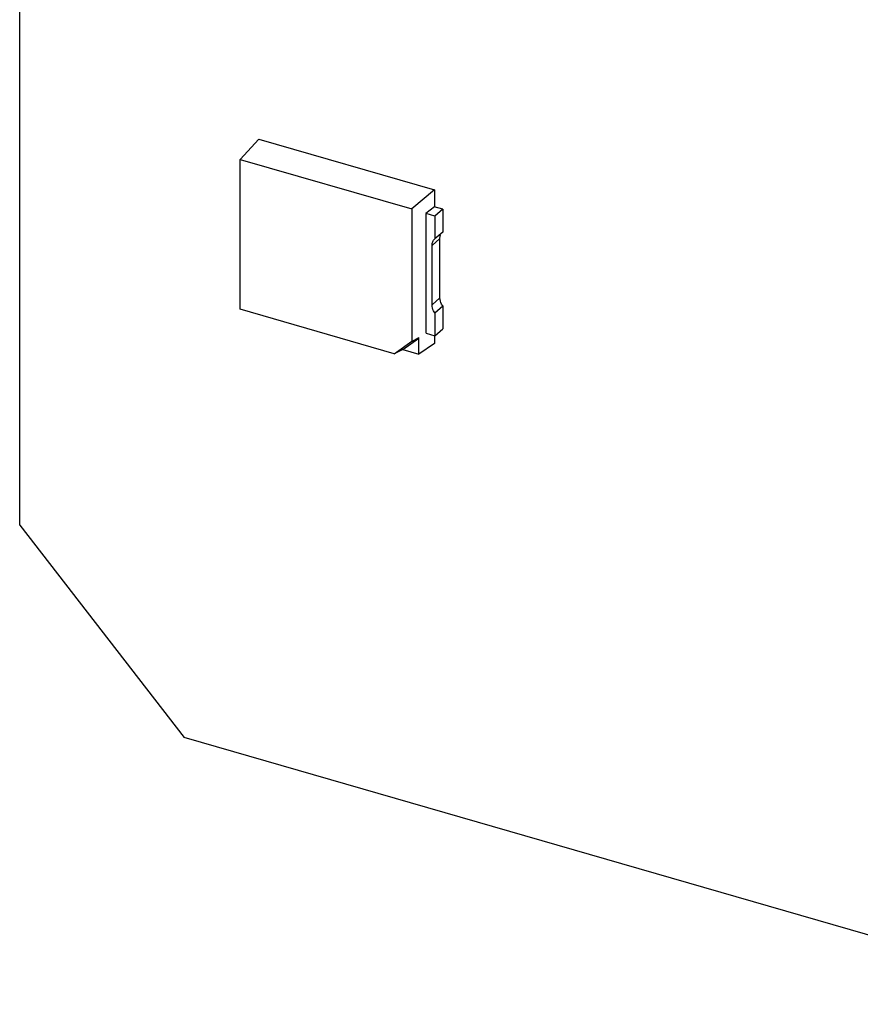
# Model space of a CAD drawing. Header units: millimetres. Extents: x 0 to 210, y 0 to 297.
# Tile 17 of 42: x 65.95 to 70.37, y 247.25 to 252.43. Entities that reach past the tile are written whole.
import ezdxf

# ---------------------------------------------------------------- set-up
doc = ezdxf.new("R2010")
doc.units = ezdxf.units.MM
doc.header["$LTSCALE"] = 19.36
doc.layers.get('0').update_dxf_attribs({"linetype": 'CONTINUOUS'})

msp = doc.modelspace()

# ---------------------------------------------------------------- linework, layer by layer
at = {"color": 6, "linetype": 'Continuous'}
for p, q in [((65.94699, 249.76547), (65.94699, 253.74879)), ((67.20507, 251.79699), (67.10658, 251.69051)), ((67.20507, 251.79699), (68.12874, 251.53035)), ((67.10658, 250.90196), (67.10658, 251.69051)), ((67.10658, 251.69051), (68.01058, 251.42954)), ((68.12874, 251.53035), (68.01058, 251.42954)), ((68.12874, 251.53035), (68.12874, 251.44087)), ((68.01058, 251.42954), (68.01058, 250.73423)), ((68.12874, 251.44087), (68.08329, 251.40588)), ((68.1722, 251.42851), (68.12701, 251.44156)), ((68.1722, 251.42851), (68.13037, 251.39229)), ((68.1722, 251.42851), (68.1722, 251.30814)), ((68.08329, 251.40588), (68.08329, 250.77663)), ((68.13037, 251.39229), (68.08518, 251.40533)), ((68.13037, 251.39229), (68.13037, 251.27191)), ((68.1722, 251.30814), (68.13037, 251.27191)), ((68.15777, 250.96199), (68.15777, 251.27412)), ((68.11594, 250.92577), (68.11594, 251.23789)), ((67.91735, 250.66791), (67.10658, 250.90196)), ((68.13037, 250.88342), (68.1722, 250.91964)), ((68.1722, 250.91964), (68.1722, 250.79926)), ((68.13037, 250.88342), (68.13037, 250.76304)), ((68.13037, 250.76304), (68.1722, 250.79926)), ((67.96205, 250.69047), (68.04694, 250.75085)), ((68.01058, 250.73213), (68.04694, 250.75295)), ((68.04694, 250.66597), (68.04694, 250.75295)), ((68.08518, 250.77608), (68.13037, 250.76304)), ((68.12874, 250.76304), (68.12874, 250.72214)), ((67.91735, 250.66791), (68.01058, 250.73423)), ((68.12874, 250.72214), (68.04694, 250.66597)), ((67.96205, 250.69047), (67.91735, 250.66791)), ((67.96205, 250.69047), (68.04694, 250.66597)), ((65.94699, 249.76547), (66.81293, 248.64955)), ((71.67568, 247.2458), (66.81293, 248.64955))]:
    msp.add_line(p, q, dxfattribs=at)
at = {"color": 9, "linetype": 'Continuous'}
for p, q in [((68.11594, 251.23789), (68.15777, 251.27412)), ((68.15777, 250.96199), (68.11594, 250.92577))]:
    msp.add_line(p, q, dxfattribs=at)
at = {"color": 6, "linetype": 'Continuous'}
for points, knots in [([(68.11594, 251.23789), (68.11594, 251.24448), (68.11785, 251.2574), (68.12574, 251.268), (68.13037, 251.27191)], [0, 0, 0, 0, 0.5206716, 1, 1, 1, 1]), ([(68.17203, 250.9195), (68.16975, 250.92275), (68.1618, 250.93551), (68.1576, 250.95077), (68.1576, 250.96185)], [0, 0, 0, 0, 0.2640386, 1, 1, 1, 1]), ([(68.13037, 250.88342), (68.12809, 250.88666), (68.12014, 250.89943), (68.11594, 250.91469), (68.11594, 250.92577)], [0, 0, 0, 0, 0.2640386, 1, 1, 1, 1])]:
    msp.add_open_spline(points, degree=3, knots=knots, dxfattribs=at)
msp.add_open_spline([(68.1576, 251.27398), (68.1576, 251.28056), (68.15864, 251.28733), (68.16121, 251.29339)], degree=3, dxfattribs=at)

doc.saveas('drawing.dxf')
